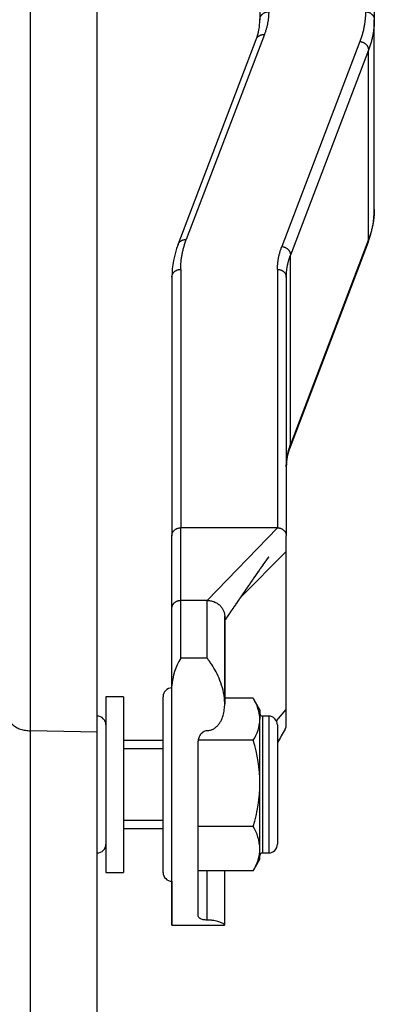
# Model space of a CAD drawing. Header units: inches. Extents: x 0 to 77643, y -44170 to 0.
# Tile 189 of 256: x 75413.62 to 75417.65, y -39720.01 to -39708.8. Entities that reach past the tile are written whole.
import ezdxf

# ---------------------------------------------------------------- set-up
doc = ezdxf.new("R2010")
doc.units = ezdxf.units.IN
doc.header["$MEASUREMENT"] = 0
doc.layers.add('FAKRO LOFT LADDERS', color=7, linetype='Continuous')

msp = doc.modelspace()

# ---------------------------------------------------------------- linework, layer by layer
at = {"layer": 'FAKRO LOFT LADDERS', "color": 7, "linetype": 'Continuous'}
for p, q in [((75417.65407, -39698.2215), (75417.65407, -39708.79968)), ((75417.65407, -39698.31984), (75417.65407, -39708.79968)), ((75416.35407, -39698.90597), (75416.35407, -39708.79968)), ((75413.74535, -39716.89193), (75413.74535, -39702.02513)), ((75414.50407, -39716.90774), (75414.50407, -39702.01464)), ((75417.65407, -39710.95678), (75417.65407, -39708.79968)), ((75415.42455, -39711.35678), (75416.31162, -39709.02358)), ((75416.40509, -39708.96924), (75415.51802, -39711.30244)), ((75417.49013, -39709.04852), (75416.60306, -39711.38171)), ((75417.58876, -39709.1456), (75416.7017, -39711.4788)), ((75417.58876, -39711.30271), (75417.58876, -39709.1456)), ((75417.5836, -39711.33104), (75416.69653, -39713.66423)), ((75417.58876, -39711.30271), (75416.7017, -39713.6359)), ((75416.7017, -39713.6359), (75416.7017, -39711.4788)), ((75415.35407, -39711.73103), (75415.35407, -39714.67265)), ((75415.35407, -39711.73103), (75415.35407, -39714.67265)), ((75415.35407, -39711.73103), (75415.35407, -39714.67265)), ((75415.45407, -39711.64115), (75415.45407, -39714.58277)), ((75415.45407, -39711.64115), (75415.45407, -39714.58277)), ((75416.55407, -39711.64115), (75416.55407, -39714.58277)), ((75416.55407, -39711.64115), (75416.55407, -39714.58277)), ((75416.65407, -39711.73103), (75416.65407, -39714.67265)), ((75416.65407, -39711.73103), (75416.65407, -39714.67265)), ((75415.45404, -39715.40906), (75415.45407, -39714.58277)), ((75416.55407, -39714.58277), (75415.45407, -39714.58277)), ((75415.75407, -39715.40906), (75416.55407, -39714.58277)), ((75415.35407, -39715.49134), (75415.35407, -39714.67265)), ((75416.65407, -39714.85241), (75416.65407, -39714.67265)), ((75416.13369, -39715.37594), (75416.65407, -39714.85241)), ((75416.13369, -39715.37594), (75416.65407, -39714.85241)), ((75416.65407, -39716.65), (75416.65407, -39714.85241)), ((75415.75407, -39715.40906), (75415.45404, -39715.40906)), ((75415.45404, -39716.06662), (75415.45404, -39715.40906)), ((75415.75407, -39716.06662), (75415.75407, -39715.40906)), ((75415.35407, -39716.38274), (75415.35407, -39715.49134)), ((75415.95407, -39716.58592), (75415.95407, -39715.58882)), ((75415.95407, -39715.58882), (75415.95407, -39716.58592)), ((75415.75407, -39716.06662), (75415.45404, -39716.06662)), ((75415.35407, -39719.10469), (75415.35407, -39716.38274)), ((75414.60407, -39716.50469), (75414.60407, -39718.50469)), ((75414.80407, -39716.50469), (75414.60407, -39716.50469)), ((75414.80407, -39716.50469), (75414.80407, -39718.50469)), ((75415.25407, -39718.50469), (75415.25407, -39716.50469)), ((75416.27815, -39716.52333), (75415.95407, -39716.52333)), ((75416.35407, -39716.65469), (75416.28354, -39716.53252)), ((75416.35407, -39716.65469), (75416.35407, -39716.7615)), ((75416.54338, -39716.78126), (75416.65407, -39716.65)), ((75416.65407, -39716.82976), (75416.65407, -39716.65)), ((75416.35407, -39717.49034), (75416.35407, -39716.7615)), ((75416.38407, -39716.72616), (75416.38407, -39718.28322)), ((75416.45407, -39716.72616), (75416.38407, -39716.72616)), ((75416.45407, -39716.72616), (75416.45407, -39718.28322)), ((75416.55407, -39716.82616), (75416.55407, -39718.18322)), ((75414.50407, -39716.90774), (75413.74535, -39716.89193)), ((75413.74535, -39721.05576), (75413.74535, -39716.89193)), ((75414.50407, -39721.07158), (75414.50407, -39716.90774)), ((75416.27815, -39716.99966), (75415.65602, -39716.99966)), ((75415.25407, -39717.00469), (75414.80407, -39717.00469)), ((75415.25407, -39717.09669), (75414.80407, -39717.09669)), ((75415.65407, -39719.0027), (75415.65407, -39717.02535)), ((75416.35407, -39718.23353), (75416.35407, -39717.49034)), ((75415.25407, -39717.91269), (75414.80407, -39717.91269)), ((75414.80407, -39718.00469), (75415.25407, -39718.00469)), ((75416.27815, -39717.98102), (75415.65407, -39717.98102)), ((75416.35407, -39718.35469), (75416.35407, -39718.23353)), ((75416.38407, -39718.28322), (75416.45407, -39718.28322)), ((75416.28354, -39718.47685), (75416.35407, -39718.35469)), ((75414.60407, -39718.50469), (75414.80407, -39718.50469)), ((75416.27815, -39718.48604), (75415.65407, -39718.48604)), ((75415.75407, -39719.04717), (75415.75407, -39718.48604)), ((75415.95407, -39719.10254), (75415.95407, -39718.48604)), ((75415.35369, -39718.60469), (75415.35369, -39719.09694)), ((75415.35407, -39719.10469), (75415.95039, -39719.10469))]:
    msp.add_line(p, q, dxfattribs=at)
for centre, radius, start, end in [((75415.72787, -39708.79692), 0.62621, 338.779655, 359.747891), ((75416.6064, -39710.95326), 1.04768, 338.863757, 359.807259), ((75416.40175, -39711.73456), 1.04768, 158.863757, 179.807259), ((75417.28028, -39713.8909), 0.62621, 158.779655, 179.747891), ((75416.06747, -39716.43446), 0.71527, 149.050901, 175.852836), ((75415.35407, -39716.50469), 0.1, 90, 180), ((75415.8885, -39716.77872), 0.4659, 2.119231, 33.241918), ((75414.50407, -39716.82616), 0.1, 0, 90), ((75415.89891, -39716.74759), 0.45537, 326.389062, 358.249789), ((75416.38407, -39716.69616), 0.03, 180, 270), ((75416.45407, -39716.82616), 0.1, 0, 90), ((75437.9519, -39729.22417), 24.63079, 149.906084, 150.313857), ((75414.62717, -39717.50632), 1.72698, 0.530133, 17.060288), ((75414.5799, -39717.46704), 1.77433, 343.161767, 359.247812), ((75415.83935, -39718.25061), 0.51501, 1.901033, 31.566082), ((75414.50407, -39718.18322), 0.1, 270, 0), ((75416.45407, -39718.18322), 0.1, 270, 0), ((75415.8503, -39718.21974), 0.50396, 328.10109, 358.431795), ((75416.38407, -39718.31322), 0.03, 90, 180), ((75415.35407, -39718.50469), 0.1, 180, 270), ((75415.8885, -39718.23065), 0.4659, 326.758082, 328.068352)]:
    msp.add_arc(centre, radius, start, end, dxfattribs=at)
for points, weights in [([(75416.35407, -39708.79968), (75416.35407, -39708.7098), (75416.45407, -39708.7098)], [1, 0.707106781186, 1]), ([(75416.45407, -39708.7098), (75416.45407, -39708.84041), (75416.40509, -39708.96924)], [1, 0.996592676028, 1]), ([(75417.55407, -39708.7098), (75417.55407, -39708.88032), (75417.49013, -39709.04852)], [1, 0.996592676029, 1]), ([(75417.55407, -39708.7098), (75417.65407, -39708.7098), (75417.65407, -39708.79968)], [1, 0.707106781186, 1]), ([(75417.65407, -39708.79968), (75417.65407, -39708.97382), (75417.58876, -39709.1456)], [1, 0.99659267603, 1]), ([(75416.31162, -39709.02358), (75416.33425, -39708.96407), (75416.40509, -39708.96924)], [1, 0.812222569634, 1]), ([(75417.49013, -39709.04852), (75417.58876, -39709.05572), (75417.58876, -39709.1456)], [1, 0.707106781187, 1]), ([(75417.65407, -39710.95678), (75417.65407, -39711.13093), (75417.58876, -39711.30271)], [1, 0.99659267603, 1]), ([(75415.42455, -39711.35678), (75415.44718, -39711.29726), (75415.51802, -39711.30244)], [1, 0.812222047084, 1]), ([(75415.45407, -39711.64115), (75415.45407, -39711.47064), (75415.51802, -39711.30244)], [1, 0.99659267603, 1]), ([(75416.55407, -39711.64115), (75416.55407, -39711.51054), (75416.60306, -39711.38171)], [1, 0.996592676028, 1]), ([(75416.60306, -39711.38171), (75416.7017, -39711.38892), (75416.7017, -39711.4788)], [1, 0.707106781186, 1]), ([(75417.58876, -39711.30271), (75417.58876, -39711.31745), (75417.5836, -39711.33104)], [1, 0.986817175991, 1]), ([(75416.65407, -39711.73103), (75416.65407, -39711.60405), (75416.7017, -39711.4788)], [1, 0.99659267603, 1]), ([(75415.35407, -39711.73103), (75415.35407, -39711.64115), (75415.45407, -39711.64115)], [1, 0.707106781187, 1]), ([(75416.55407, -39711.64115), (75416.65407, -39711.64115), (75416.65407, -39711.73103)], [1, 0.707106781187, 1]), ([(75416.65407, -39713.88814), (75416.65407, -39713.76116), (75416.7017, -39713.6359)], [1, 0.996592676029, 1]), ([(75416.7017, -39713.6359), (75416.7017, -39713.65064), (75416.69653, -39713.66423)], [1, 0.98681923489, 1]), ([(75415.35407, -39714.67265), (75415.35407, -39714.58277), (75415.45407, -39714.58277)], [1, 0.707106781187, 1]), ([(75416.55407, -39714.58277), (75416.65407, -39714.58277), (75416.65407, -39714.67265)], [1, 0.707106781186, 1]), ([(75415.35407, -39715.49134), (75415.36214, -39715.40906), (75415.45404, -39715.40906)], [1, 0.737493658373, 1]), ([(75415.75407, -39715.40906), (75415.95407, -39715.40906), (75415.95407, -39715.58882)], [1, 0.707106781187, 1]), ([(75413.50407, -39716.74278), (75413.50407, -39716.8869), (75413.74535, -39716.89193)], [1, 0.719339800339, 1]), ([(75416.64122, -39716.87383), (75416.65407, -39716.85331), (75416.65407, -39716.82976)], [1, 0.967343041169, 1])]:
    msp.add_rational_spline(points, weights, degree=2, dxfattribs=at)
for points, knots in [([(75416.45463, -39714.91535), (75416.45463, -39714.91535), (75416.45425, -39714.91584), (75416.4536, -39714.91668), (75416.45263, -39714.91795), (75416.45134, -39714.91965), (75416.44937, -39714.92227), (75416.44702, -39714.9254), (75416.445, -39714.92812), (75416.44309, -39714.9307), (75416.44117, -39714.9333), (75416.43907, -39714.93615), (75416.43714, -39714.93879), (75416.43493, -39714.94181), (75416.43259, -39714.94502), (75416.43012, -39714.94842), (75416.42742, -39714.95215), (75416.42388, -39714.95704), (75416.4199, -39714.96258), (75416.41648, -39714.96735), (75416.41386, -39714.971), (75416.41145, -39714.97437), (75416.40872, -39714.9782), (75416.40593, -39714.98211), (75416.40323, -39714.98591), (75416.40067, -39714.98951), (75416.39787, -39714.99347), (75416.39485, -39714.99773), (75416.39186, -39715.00196), (75416.38928, -39715.0056), (75416.38715, -39715.00863), (75416.38444, -39715.01247), (75416.38148, -39715.01668), (75416.37844, -39715.02101), (75416.37609, -39715.02435), (75416.37381, -39715.0276), (75416.37162, -39715.03072), (75416.36906, -39715.03437), (75416.36569, -39715.03919), (75416.36073, -39715.04626), (75416.35418, -39715.05565), (75416.34804, -39715.06445), (75416.34325, -39715.07133), (75416.3407, -39715.07499), (75416.33852, -39715.07813), (75416.33638, -39715.0812), (75416.33391, -39715.08476), (75416.33114, -39715.08875), (75416.32805, -39715.09319), (75416.32465, -39715.09809), (75416.32179, -39715.10221), (75416.31981, -39715.10508), (75416.31802, -39715.10765), (75416.31588, -39715.11075), (75416.3134, -39715.11433), (75416.31124, -39715.11744), (75416.30919, -39715.1204), (75416.30677, -39715.12389), (75416.30427, -39715.12752), (75416.30159, -39715.13139), (75416.29863, -39715.13567), (75416.29527, -39715.14054), (75416.29157, -39715.14589), (75416.28812, -39715.15089), (75416.28507, -39715.15531), (75416.28214, -39715.15956), (75416.27932, -39715.16364), (75416.27626, -39715.16808), (75416.27194, -39715.17434), (75416.26799, -39715.18007), (75416.26442, -39715.18526), (75416.26219, -39715.1885), (75416.25974, -39715.19207), (75416.25698, -39715.19607), (75416.25504, -39715.19889), (75416.25336, -39715.20134), (75416.25099, -39715.20478), (75416.24737, -39715.21004), (75416.24359, -39715.21554), (75416.24044, -39715.22012), (75416.23715, -39715.22491), (75416.23313, -39715.23077), (75416.2289, -39715.23692), (75416.22463, -39715.24314), (75416.22056, -39715.24908), (75416.21673, -39715.25465), (75416.21427, -39715.25824), (75416.21196, -39715.26161), (75416.20895, -39715.266), (75416.20516, -39715.27153), (75416.20185, -39715.27635), (75416.19945, -39715.27985), (75416.19727, -39715.28304), (75416.19474, -39715.28673), (75416.19209, -39715.29059), (75416.18895, -39715.29518), (75416.186, -39715.29948), (75416.18339, -39715.30329), (75416.18149, -39715.30606), (75416.17902, -39715.30967), (75416.1764, -39715.3135), (75416.17364, -39715.31753), (75416.17046, -39715.32218), (75416.16731, -39715.32679), (75416.16442, -39715.331), (75416.16236, -39715.33401), (75416.15966, -39715.33796), (75416.15712, -39715.34167), (75416.1548, -39715.34507), (75416.15253, -39715.34838), (75416.14974, -39715.35247), (75416.14721, -39715.35616), (75416.14484, -39715.35962), (75416.14185, -39715.36401), (75416.13827, -39715.36924), (75416.13404, -39715.37542), (75416.13015, -39715.38113), (75416.12611, -39715.38704), (75416.12155, -39715.39371), (75416.11736, -39715.39985), (75416.11398, -39715.40479), (75416.11177, -39715.40802), (75416.1085, -39715.41282), (75416.10483, -39715.41819), (75416.10144, -39715.42316), (75416.09842, -39715.42758), (75416.09485, -39715.43281), (75416.09114, -39715.43824), (75416.08714, -39715.4441), (75416.08278, -39715.4505), (75416.07845, -39715.45684), (75416.07486, -39715.46211), (75416.0714, -39715.46718), (75416.06761, -39715.47273), (75416.06434, -39715.47752), (75416.06114, -39715.48221), (75416.05654, -39715.48896), (75416.0518, -39715.49591), (75416.04824, -39715.50114), (75416.0464, -39715.50383), (75416.04357, -39715.50798), (75416.03952, -39715.51393), (75416.03527, -39715.52016), (75416.03178, -39715.52527), (75416.0271, -39715.53215), (75416.02217, -39715.53937), (75416.01767, -39715.54599), (75416.01483, -39715.55015), (75416.01105, -39715.5557), (75416.00626, -39715.56273), (75416.00165, -39715.56949), (75415.99835, -39715.57433), (75415.9955, -39715.57852), (75415.99152, -39715.58437), (75415.98724, -39715.59064), (75415.98342, -39715.59626), (75415.98098, -39715.59984), (75415.97778, -39715.60453), (75415.97287, -39715.61174), (75415.96712, -39715.6202), (75415.96242, -39715.6271), (75415.95874, -39715.6325), (75415.9562, -39715.63624), (75415.95442, -39715.63885), (75415.95407, -39715.63936)], [0.511197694, 0.511197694, 0.511197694, 0.511197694, 0.512628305, 0.514255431, 0.515320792, 0.517102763, 0.519750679, 0.522744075, 0.524837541, 0.526316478, 0.528681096, 0.530846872, 0.532672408, 0.534511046, 0.537415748, 0.53955753, 0.54173233, 0.545257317, 0.549734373, 0.55311604, 0.554958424, 0.557128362, 0.55989545, 0.562639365, 0.564939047, 0.567453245, 0.569769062, 0.572756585, 0.575839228, 0.578056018, 0.579894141, 0.58174153, 0.585549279, 0.58805229, 0.59015733, 0.592016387, 0.594326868, 0.596177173, 0.599070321, 0.60357504, 0.609778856, 0.617004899, 0.620402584, 0.622849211, 0.623968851, 0.62635701, 0.628678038, 0.630727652, 0.633910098, 0.637087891, 0.640001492, 0.641704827, 0.642508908, 0.644873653, 0.647548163, 0.649264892, 0.650765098, 0.653130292, 0.655851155, 0.657603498, 0.660419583, 0.663924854, 0.666772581, 0.67049324, 0.673359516, 0.675063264, 0.67846784, 0.681035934, 0.683406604, 0.690228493, 0.691791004, 0.69314004, 0.696308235, 0.698494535, 0.700608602, 0.701592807, 0.703105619, 0.707037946, 0.711454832, 0.713403, 0.715622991, 0.720402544, 0.724374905, 0.727134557, 0.732023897, 0.735471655, 0.737548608, 0.738736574, 0.741754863, 0.745756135, 0.749050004, 0.750752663, 0.752308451, 0.754986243, 0.757638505, 0.759514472, 0.763556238, 0.765659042, 0.766622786, 0.768715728, 0.772378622, 0.773761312, 0.776231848, 0.781049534, 0.78234229, 0.784084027, 0.786652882, 0.789693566, 0.791002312, 0.792983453, 0.795856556, 0.798617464, 0.799860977, 0.802300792, 0.806775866, 0.80959232, 0.81381072, 0.817387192, 0.820594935, 0.82621601, 0.828792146, 0.829798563, 0.832222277, 0.837703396, 0.839792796, 0.841450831, 0.845922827, 0.849502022, 0.851550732, 0.856808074, 0.861375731, 0.863339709, 0.866591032, 0.870793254, 0.873652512, 0.875478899, 0.879515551, 0.886171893, 0.888379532, 0.889221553, 0.891168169, 0.896084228, 0.900250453, 0.902739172, 0.905569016, 0.913007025, 0.916138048, 0.917844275, 0.920723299, 0.92643282, 0.930882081, 0.93326841, 0.935412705, 0.938645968, 0.944112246, 0.947045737, 0.949053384, 0.950753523, 0.955742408, 0.962423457, 0.966416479, 0.968539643, 0.972420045, 0.973365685, 0.973365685, 0.973365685, 0.973365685]), ([(75415.95407, -39715.63936), (75415.95409, -39715.63933), (75415.95552, -39715.63723), (75415.95771, -39715.63401), (75415.96093, -39715.62929), (75415.96458, -39715.62393), (75415.96912, -39715.61725), (75415.97412, -39715.60991), (75415.97797, -39715.60426), (75415.98096, -39715.59987), (75415.98431, -39715.59495), (75415.98862, -39715.58862), (75415.99336, -39715.58167), (75415.99695, -39715.57639), (75416.0002, -39715.57162), (75416.00405, -39715.56597), (75416.00899, -39715.55871), (75416.01316, -39715.5526), (75416.01638, -39715.54788), (75416.01988, -39715.54274), (75416.02428, -39715.53627), (75416.02869, -39715.52981), (75416.03182, -39715.52522), (75416.03544, -39715.51991), (75416.04015, -39715.51299), (75416.0445, -39715.50661), (75416.04768, -39715.50195), (75416.05134, -39715.49658), (75416.05635, -39715.48924), (75416.06136, -39715.48189), (75416.06559, -39715.47569), (75416.0694, -39715.4701), (75416.07327, -39715.46443), (75416.07652, -39715.45967), (75416.08061, -39715.45368), (75416.08501, -39715.44722), (75416.08897, -39715.44142), (75416.0926, -39715.43611), (75416.09614, -39715.43092), (75416.09958, -39715.42588), (75416.10194, -39715.42242), (75416.10475, -39715.4183), (75416.10803, -39715.41351), (75416.11093, -39715.40926), (75416.11286, -39715.40642), (75416.11511, -39715.40314), (75416.11878, -39715.39776), (75416.1229, -39715.39174), (75416.1271, -39715.38558), (75416.13084, -39715.38011), (75416.13478, -39715.37434), (75416.139, -39715.36817), (75416.14247, -39715.36309), (75416.14507, -39715.3593), (75416.14697, -39715.35651), (75416.14975, -39715.35245), (75416.15274, -39715.34808), (75416.15547, -39715.34409), (75416.15792, -39715.3405), (75416.16063, -39715.33655), (75416.16307, -39715.33297), (75416.16498, -39715.33019), (75416.1675, -39715.3265), (75416.17056, -39715.32204), (75416.17339, -39715.31789), (75416.17635, -39715.31357), (75416.17917, -39715.30945), (75416.182, -39715.30533), (75416.18439, -39715.30183), (75416.18712, -39715.29784), (75416.19009, -39715.29351), (75416.19315, -39715.28905), (75416.19594, -39715.28498), (75416.19849, -39715.28125), (75416.201, -39715.27759), (75416.20417, -39715.27297), (75416.20794, -39715.26747), (75416.21125, -39715.26264), (75416.21351, -39715.25935), (75416.21607, -39715.25561), (75416.21966, -39715.25038), (75416.22389, -39715.24421), (75416.22819, -39715.23795), (75416.23281, -39715.23123), (75416.23697, -39715.22517), (75416.2402, -39715.22047), (75416.24289, -39715.21657), (75416.24635, -39715.21153), (75416.25011, -39715.20606), (75416.2527, -39715.20229), (75416.25451, -39715.19966), (75416.25636, -39715.19697), (75416.25887, -39715.19333), (75416.26147, -39715.18954), (75416.26366, -39715.18637), (75416.26697, -39715.18157), (75416.27059, -39715.1763), (75416.27462, -39715.17046), (75416.27827, -39715.16517), (75416.28139, -39715.16065), (75416.28448, -39715.15617), (75416.2872, -39715.15222), (75416.29046, -39715.1475), (75416.29394, -39715.14245), (75416.29747, -39715.13734), (75416.30061, -39715.1328), (75416.3034, -39715.12877), (75416.30601, -39715.12499), (75416.30853, -39715.12135), (75416.31105, -39715.11772), (75416.31395, -39715.11353), (75416.31664, -39715.10965), (75416.31913, -39715.10605), (75416.32073, -39715.10375), (75416.32297, -39715.10051), (75416.32607, -39715.09605), (75416.32941, -39715.09123), (75416.33241, -39715.08692), (75416.33511, -39715.08303), (75416.33734, -39715.07983), (75416.33947, -39715.07677), (75416.34183, -39715.07336), (75416.34466, -39715.06931), (75416.34819, -39715.06424), (75416.35232, -39715.05831), (75416.3576, -39715.05075), (75416.36287, -39715.04321), (75416.36715, -39715.0371), (75416.36998, -39715.03306), (75416.37258, -39715.02935), (75416.37482, -39715.02616), (75416.37721, -39715.02275), (75416.37912, -39715.02004), (75416.38149, -39715.01667), (75416.38407, -39715.013), (75416.38676, -39715.00918), (75416.38915, -39715.0058), (75416.39154, -39715.00241), (75416.3942, -39714.99865), (75416.39677, -39714.99502), (75416.39937, -39714.99135), (75416.40183, -39714.98788), (75416.40449, -39714.98414), (75416.40699, -39714.98063), (75416.40966, -39714.97688), (75416.41235, -39714.97311), (75416.41496, -39714.96946), (75416.41761, -39714.96576), (75416.42038, -39714.96191), (75416.42357, -39714.95748), (75416.42677, -39714.95305), (75416.42959, -39714.94915), (75416.43213, -39714.94565), (75416.4343, -39714.94268), (75416.43627, -39714.93998), (75416.43789, -39714.93777), (75416.43948, -39714.9356), (75416.44197, -39714.93222), (75416.44486, -39714.9283), (75416.44771, -39714.92448), (75416.44968, -39714.92185), (75416.45094, -39714.92019), (75416.45197, -39714.91882), (75416.45286, -39714.91765), (75416.45361, -39714.91666), (75416.45432, -39714.91576), (75416.45452, -39714.91548), (75416.4546, -39714.91539), (75416.4546, -39714.91539)], [0.026634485, 0.026634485, 0.026634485, 0.026634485, 0.026680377, 0.030532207, 0.032597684, 0.035428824, 0.040469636, 0.044967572, 0.049037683, 0.050949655, 0.053094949, 0.058158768, 0.062693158, 0.065988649, 0.067934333, 0.071552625, 0.076458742, 0.081394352, 0.082888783, 0.085213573, 0.090925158, 0.094888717, 0.097197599, 0.099454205, 0.104737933, 0.110039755, 0.111287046, 0.113383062, 0.120014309, 0.124910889, 0.127032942, 0.131528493, 0.135291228, 0.137551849, 0.140374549, 0.146425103, 0.149542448, 0.151159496, 0.156284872, 0.159189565, 0.160524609, 0.162713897, 0.166842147, 0.169439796, 0.170607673, 0.172112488, 0.175556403, 0.180607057, 0.183305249, 0.187005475, 0.190794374, 0.194031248, 0.198488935, 0.200246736, 0.201092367, 0.203682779, 0.207796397, 0.209244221, 0.211108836, 0.214481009, 0.216605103, 0.217762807, 0.219673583, 0.223479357, 0.22607707, 0.227394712, 0.231525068, 0.233769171, 0.235076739, 0.238041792, 0.241213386, 0.243157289, 0.246359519, 0.248814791, 0.250100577, 0.253209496, 0.257440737, 0.260354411, 0.262235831, 0.263588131, 0.267333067, 0.272016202, 0.275109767, 0.279036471, 0.284601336, 0.286434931, 0.287834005, 0.291915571, 0.295868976, 0.29807357, 0.298972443, 0.300813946, 0.303125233, 0.305758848, 0.307914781, 0.30909426, 0.314766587, 0.317788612, 0.320060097, 0.324719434, 0.326274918, 0.328482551, 0.332128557, 0.335161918, 0.337992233, 0.34174645, 0.343726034, 0.345577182, 0.348875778, 0.350593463, 0.35243191, 0.356799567, 0.357908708, 0.359230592, 0.361154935, 0.364035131, 0.367666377, 0.370283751, 0.372196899, 0.375037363, 0.376365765, 0.378003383, 0.381510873, 0.384064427, 0.387642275, 0.392830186, 0.39852271, 0.402075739, 0.404595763, 0.40629325, 0.409231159, 0.41075229, 0.412889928, 0.414474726, 0.417321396, 0.419999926, 0.421912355, 0.423926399, 0.42661395, 0.429293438, 0.431052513, 0.433853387, 0.436158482, 0.438473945, 0.440849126, 0.443649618, 0.446034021, 0.448231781, 0.4511389, 0.453893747, 0.457343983, 0.460339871, 0.462050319, 0.464786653, 0.466693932, 0.467904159, 0.469633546, 0.471479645, 0.475519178, 0.478644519, 0.480733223, 0.482229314, 0.483389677, 0.48487851, 0.485999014, 0.487221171, 0.488667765, 0.488800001, 0.488800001, 0.488800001, 0.488800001]), ([(75415.75407, -39716.89006), (75415.76771, -39716.89006), (75415.78094, -39716.88814), (75415.80025, -39716.88266), (75415.80664, -39716.88038), (75415.81886, -39716.87511), (75415.82475, -39716.87212), (75415.84177, -39716.8622), (75415.85237, -39716.85423), (75415.87133, -39716.83692), (75415.87982, -39716.82752), (75415.89521, -39716.80754), (75415.90206, -39716.79701), (75415.91408, -39716.77564), (75415.9193, -39716.76473), (75415.93308, -39716.73147), (75415.93973, -39716.70851), (75415.94903, -39716.66335), (75415.95177, -39716.64096), (75415.95443, -39716.59664), (75415.95434, -39716.57462), (75415.95079, -39716.51015), (75415.94418, -39716.46949), (75415.92591, -39716.39211), (75415.91416, -39716.35536), (75415.88731, -39716.2858), (75415.87237, -39716.25344), (75415.84071, -39716.19298), (75415.82398, -39716.16489), (75415.79816, -39716.12578), (75415.78944, -39716.11325), (75415.77185, -39716.08919), (75415.763, -39716.07769), (75415.75407, -39716.06662)], [0, 0, 0, 0, 0.03125, 0.03125, 0.046875, 0.046875, 0.0625, 0.0625, 0.09375, 0.09375, 0.125, 0.125, 0.15625, 0.15625, 0.1875, 0.1875, 0.25, 0.25, 0.3125, 0.3125, 0.375, 0.375, 0.5, 0.5, 0.625, 0.625, 0.75, 0.75, 0.875, 0.875, 0.9375, 0.9375, 1, 1, 1, 1]), ([(75415.75407, -39716.89006), (75415.76771, -39716.89006), (75415.78094, -39716.88814), (75415.80025, -39716.88266), (75415.80664, -39716.88038), (75415.81886, -39716.87511), (75415.82475, -39716.87212), (75415.84177, -39716.8622), (75415.85237, -39716.85423), (75415.87133, -39716.83692), (75415.87982, -39716.82752), (75415.89521, -39716.80754), (75415.90206, -39716.79701), (75415.91408, -39716.77564), (75415.9193, -39716.76473), (75415.93308, -39716.73147), (75415.93973, -39716.70851), (75415.94903, -39716.66335), (75415.95177, -39716.64096), (75415.95376, -39716.60779), (75415.95407, -39716.59681), (75415.95407, -39716.58591)], [0, 0, 0, 0, 0.03125, 0.03125, 0.046875, 0.046875, 0.0625, 0.0625, 0.09375, 0.09375, 0.125, 0.125, 0.15625, 0.15625, 0.1875, 0.1875, 0.25, 0.25, 0.3125, 0.3125, 0.343563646, 0.343563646, 0.343563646, 0.343563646]), ([(75415.65407, -39717.02535), (75415.65407, -39717.00996), (75415.65607, -39716.99496), (75415.66198, -39716.97303), (75415.66447, -39716.96577), (75415.67044, -39716.95176), (75415.67392, -39716.94502), (75415.68198, -39716.93211), (75415.68661, -39716.92589), (75415.69704, -39716.91448), (75415.70279, -39716.90931), (75415.71572, -39716.90032), (75415.72277, -39716.89663), (75415.7379, -39716.89147), (75415.74593, -39716.89006), (75415.75407, -39716.89006)], [0, 0, 0, 0, 0.25, 0.25, 0.375, 0.375, 0.5, 0.5, 0.625, 0.625, 0.75, 0.75, 0.875, 0.875, 1, 1, 1, 1]), ([(75415.75407, -39719.04717), (75415.74593, -39719.04717), (75415.73808, -39719.04678), (75415.72288, -39719.04528), (75415.71584, -39719.04421), (75415.69643, -39719.04022), (75415.68613, -39719.03664), (75415.6699, -39719.0284), (75415.66407, -39719.02382), (75415.65607, -39719.01373), (75415.65407, -39719.00837), (75415.65407, -39719.0027)], [0, 0, 0, 0, 0.125, 0.125, 0.25, 0.25, 0.5, 0.5, 0.75, 0.75, 1, 1, 1, 1]), ([(75415.95043, -39719.10469), (75415.95161, -39719.10469), (75415.95253, -39719.1045), (75415.95434, -39719.10343), (75415.95443, -39719.10205), (75415.95177, -39719.09798), (75415.94903, -39719.0953), (75415.93973, -39719.08869), (75415.93308, -39719.08472), (75415.9193, -39719.07818), (75415.91408, -39719.0759), (75415.90206, -39719.0712), (75415.89521, -39719.06877), (75415.87982, -39719.06396), (75415.87133, -39719.06159), (75415.85237, -39719.0571), (75415.84177, -39719.05496), (75415.82475, -39719.05224), (75415.81886, -39719.0514), (75415.80664, -39719.04993), (75415.80025, -39719.04928), (75415.78094, -39719.04772), (75415.76771, -39719.04717), (75415.75407, -39719.04717)], [0.592053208, 0.592053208, 0.592053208, 0.592053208, 0.625, 0.625, 0.6875, 0.6875, 0.75, 0.75, 0.8125, 0.8125, 0.84375, 0.84375, 0.875, 0.875, 0.90625, 0.90625, 0.9375, 0.9375, 0.953125, 0.953125, 0.96875, 0.96875, 1, 1, 1, 1])]:
    msp.add_open_spline(points, degree=3, knots=knots, dxfattribs=at)
msp.add_open_spline([(75415.35407, -39719.0992), (75415.35381, -39719.09851), (75415.35368, -39719.09776), (75415.35367, -39719.09695)], degree=3, dxfattribs=at)

doc.saveas('drawing.dxf')
